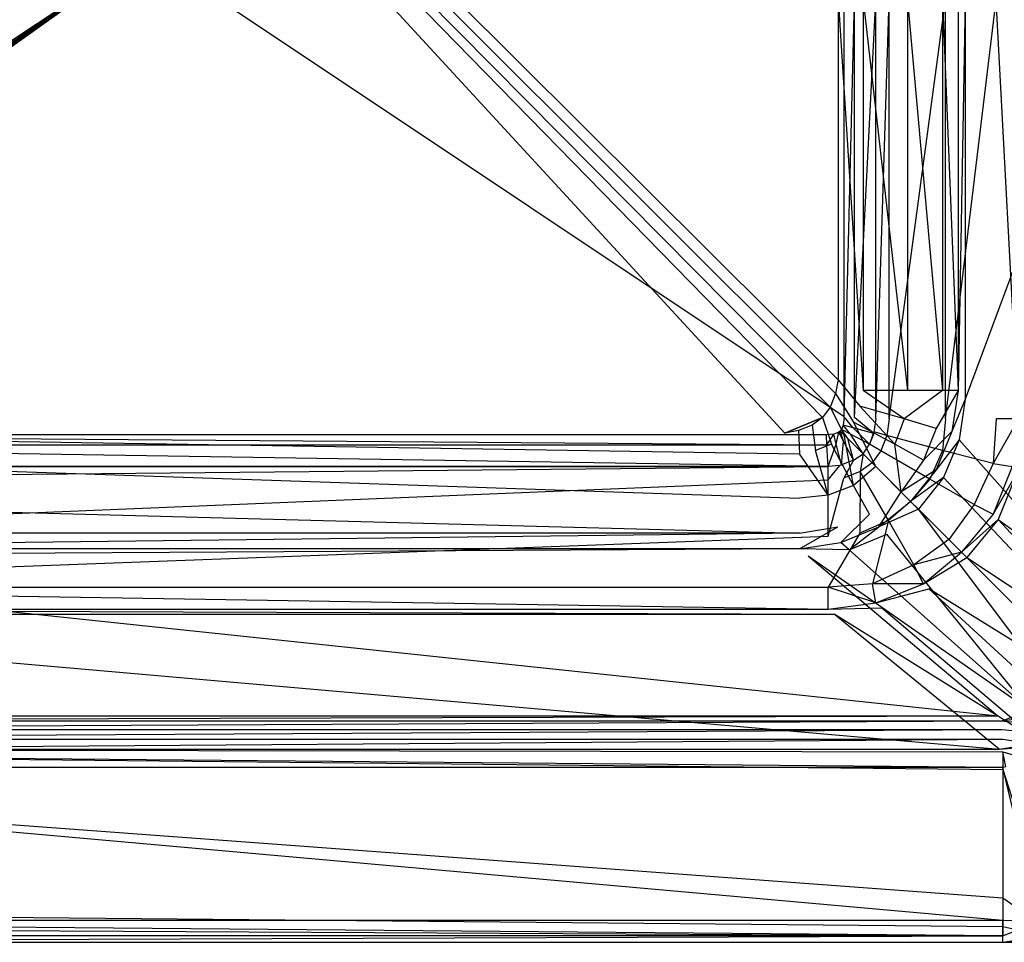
# Model space of a CAD drawing. Extents: x 0 to 0.86, y -0.605 to 0.
# Tile 8 of 33: x 0.39 to 0.701, y -0.605 to -0.314. Entities that reach past the tile are written whole.
import ezdxf

# ---------------------------------------------------------------- set-up
doc = ezdxf.new("R2010")
doc.units = 0
doc.layers.add('L3_BECKEN_N_692210__0___REPLACE', color=7, linetype='CONTINUOUS')

msp = doc.modelspace()

# ---------------------------------------------------------------- linework, layer by layer
at = {"layer": 'L3_BECKEN_N_692210__0___REPLACE', "color": 8}
for points, invisible_edges in [([(0.43, -0.2925), (0.209971, -0.439371), (0.209971, -0.145619), (0.43, -0.2925)], 14), ([(0.401355, -0.167522, 0.022946), (0.211811, -0.147358, 0.022946), (0.211811, -0.427642, 0.022946), (0.401355, -0.167522, 0.022946)], 13), ([(0.212678, -0.431976, 0.022946), (0.401355, -0.167522, 0.022946), (0.211811, -0.427642, 0.022946), (0.212678, -0.431976, 0.022946)], 13), ([(0.401355, -0.167522, 0.022946), (0.212678, -0.431976, 0.022946), (0.399875, -0.171728, 0.022946), (0.401355, -0.167522, 0.022946)], 14), ([(0.214386, -0.436248, 0.022946), (0.399875, -0.171728, 0.022946), (0.212678, -0.431976, 0.022946), (0.214386, -0.436248, 0.022946)], 13), ([(0.399875, -0.171728, 0.022946), (0.214386, -0.436248, 0.022946), (0.399009, -0.176101, 0.022946), (0.399875, -0.171728, 0.022946)], 14), ([(0.216829, -0.439505, 0.022946), (0.399009, -0.176101, 0.022946), (0.214386, -0.436248, 0.022946), (0.216829, -0.439505, 0.022946)], 13), ([(0.399009, -0.176101, 0.022946), (0.216829, -0.439505, 0.022946), (0.398774, -0.180553, 0.022946), (0.399009, -0.176101, 0.022946)], 14), ([(0.220086, -0.441947, 0.022946), (0.398774, -0.180553, 0.022946), (0.216829, -0.439505, 0.022946), (0.220086, -0.441947, 0.022946)], 13), ([(0.398774, -0.180553, 0.022946), (0.220086, -0.441947, 0.022946), (0.399175, -0.184994, 0.022946), (0.398774, -0.180553, 0.022946)], 14), ([(0.224358, -0.443656, 0.022946), (0.399175, -0.184994, 0.022946), (0.220086, -0.441947, 0.022946), (0.224358, -0.443656, 0.022946)], 13), ([(0.399175, -0.184994, 0.022946), (0.224358, -0.443656, 0.022946), (0.400203, -0.189332, 0.022946), (0.399175, -0.184994, 0.022946)], 14), ([(0.228692, -0.444523, 0.022946), (0.400203, -0.189332, 0.022946), (0.224358, -0.443656, 0.022946), (0.228692, -0.444523, 0.022946)], 13), ([(0.400203, -0.189332, 0.022946), (0.228692, -0.444523, 0.022946), (0.401839, -0.193479, 0.022946), (0.400203, -0.189332, 0.022946)], 14), ([(0.404048, -0.197352, 0.022946), (0.401839, -0.193479, 0.022946), (0.228692, -0.444523, 0.022946), (0.404048, -0.197352, 0.022946)], 14), ([(0.406786, -0.200871, 0.022946), (0.404048, -0.197352, 0.022946), (0.228692, -0.444523, 0.022946), (0.406786, -0.200871, 0.022946)], 14), ([(0.409997, -0.203964, 0.022946), (0.406786, -0.200871, 0.022946), (0.228692, -0.444523, 0.022946), (0.409997, -0.203964, 0.022946)], 14), ([(0.631308, -0.444523, 0.022946), (0.409997, -0.203964, 0.022946), (0.228692, -0.444523, 0.022946), (0.631308, -0.444523, 0.022946)], 13), ([(0.409997, -0.203964, 0.022946), (0.631308, -0.444523, 0.022946), (0.413616, -0.206569, 0.022946), (0.409997, -0.203964, 0.022946)], 10), ([(0.643171, -0.439505, 0.022946), (0.417568, -0.208632, 0.022946), (0.413616, -0.206569, 0.022946), (0.643171, -0.439505, 0.022946)], 13), ([(0.413616, -0.206569, 0.022946), (0.631308, -0.444523, 0.022946), (0.643171, -0.439505, 0.022946), (0.413616, -0.206569, 0.022946)], 13), ([(0.645614, -0.436248, 0.022946), (0.421773, -0.210112, 0.022946), (0.417568, -0.208632, 0.022946), (0.645614, -0.436248, 0.022946)], 13), ([(0.417568, -0.208632, 0.022946), (0.643171, -0.439505, 0.022946), (0.645614, -0.436248, 0.022946), (0.417568, -0.208632, 0.022946)], 14), ([(0.421773, -0.210112, 0.022946), (0.645614, -0.436248, 0.022946), (0.647322, -0.431976, 0.022946), (0.421773, -0.210112, 0.022946)], 14), ([(0.647322, -0.431976, 0.022946), (0.426147, -0.210978, 0.022946), (0.421773, -0.210112, 0.022946), (0.647322, -0.431976, 0.022946)], 13), ([(0.648189, -0.427642, 0.022946), (0.430599, -0.211213, 0.022946), (0.426147, -0.210978, 0.022946), (0.648189, -0.427642, 0.022946)], 13), ([(0.426147, -0.210978, 0.022946), (0.647322, -0.431976, 0.022946), (0.648189, -0.427642, 0.022946), (0.426147, -0.210978, 0.022946)], 14), ([(0.430599, -0.211213, 0.022946), (0.648189, -0.427642, 0.022946), (0.648189, -0.307462, 0.022946), (0.430599, -0.211213, 0.022946)], 14), ([(0.43, -0.2925), (0.2103, -0.441974), (0.209971, -0.439371), (0.43, -0.2925)], 14), ([(0.43, -0.2925), (0.210843, -0.443289), (0.2103, -0.441974), (0.43, -0.2925)], 14), ([(0.43, -0.2925), (0.21119, -0.44381), (0.210843, -0.443289), (0.43, -0.2925)], 14), ([(0.43, -0.2925), (0.211663, -0.444126), (0.21119, -0.44381), (0.43, -0.2925)], 14), ([(0.43, -0.2925), (0.213259, -0.444762), (0.211663, -0.444126), (0.43, -0.2925)], 14), ([(0.43, -0.2925), (0.215573, -0.44503), (0.213259, -0.444762), (0.43, -0.2925)], 14), ([(0.644427, -0.44503), (0.215573, -0.44503), (0.43, -0.2925), (0.644427, -0.44503)], 14), ([(0.649157, -0.443289), (0.64881, -0.44381), (0.43, -0.2925), (0.649157, -0.443289)], 14), ([(0.64881, -0.44381), (0.648337, -0.444126), (0.43, -0.2925), (0.64881, -0.44381)], 14), ([(0.648337, -0.444126), (0.646741, -0.444762), (0.43, -0.2925), (0.648337, -0.444126)], 14), ([(0.646741, -0.444762), (0.644427, -0.44503), (0.43, -0.2925), (0.646741, -0.444762)], 14), ([(0.65003, -0.439371), (0.6497, -0.441974), (0.43, -0.2925), (0.65003, -0.439371)], 14), ([(0.6497, -0.441974), (0.649157, -0.443289), (0.43, -0.2925), (0.6497, -0.441974)], 14), ([(0.65003, -0.439371), (0.43, -0.2925), (0.65003, -0.307884), (0.65003, -0.439371)], 14), ([(0.656, -0.431, 0.022946), (0.648189, -0.307462, 0.022946), (0.648189, -0.427642, 0.022946), (0.656, -0.431, 0.022946)], 13), ([(0.648189, -0.307462, 0.022946), (0.656, -0.431, 0.022946), (0.656, -0.307897, 0.022946), (0.648189, -0.307462, 0.022946)], 14), ([(0.653286, -0.307884), (0.65003, -0.439371), (0.65003, -0.307884), (0.653286, -0.307884)], 13), ([(0.65003, -0.439371), (0.653286, -0.307884), (0.653286, -0.439576), (0.65003, -0.439371)], 14), ([(0.66, -0.307884), (0.653286, -0.439576), (0.653286, -0.307884), (0.66, -0.307884)], 13), ([(0.653286, -0.439576), (0.66, -0.307884), (0.66, -0.44), (0.653286, -0.439576)], 14), ([(0.67, -0.431, 0.027934), (0.656, -0.307897, 0.022946), (0.656, -0.431, 0.022946), (0.67, -0.431, 0.027934)], 13), ([(0.656, -0.307897, 0.022946), (0.67, -0.431, 0.027934), (0.67, -0.3079, 0.027934), (0.656, -0.307897, 0.022946)], 14), ([(0.66, -0.307884), (0.66, -0.44, 0.014965), (0.66, -0.44), (0.66, -0.307884)], 13), ([(0.66, -0.44, 0.014965), (0.66, -0.307884), (0.66, -0.307892, 0.014965), (0.66, -0.44, 0.014965)], 14), ([(0.66418, -0.307893, 0.016292), (0.66, -0.44, 0.014965), (0.66, -0.307892, 0.014965), (0.66418, -0.307893, 0.016292)], 13), ([(0.66, -0.44, 0.014965), (0.66418, -0.307893, 0.016292), (0.66418, -0.44, 0.016292), (0.66, -0.44, 0.014965)], 14), ([(0.682, -0.307897, 0.021948), (0.66418, -0.44, 0.016292), (0.66418, -0.307893, 0.016292), (0.682, -0.307897, 0.021948)], 13), ([(0.66418, -0.44, 0.016292), (0.682, -0.307897, 0.021948), (0.682, -0.44, 0.021948), (0.66418, -0.44, 0.016292)], 14), ([(0.681, -0.431, 0.038909), (0.67, -0.3079, 0.027934), (0.67, -0.431, 0.027934), (0.681, -0.431, 0.038909)], 13), ([(0.67, -0.3079, 0.027934), (0.681, -0.431, 0.038909), (0.681, -0.307906, 0.038909), (0.67, -0.3079, 0.027934)], 14), ([(0.686, -0.431, 0.052876), (0.681, -0.307906, 0.038909), (0.681, -0.431, 0.038909), (0.686, -0.431, 0.052876)], 13), ([(0.681, -0.307906, 0.038909), (0.686, -0.431, 0.052876), (0.686, -0.307915, 0.052876), (0.681, -0.307906, 0.038909)], 14), ([(0.698, -0.307906, 0.037911), (0.682, -0.44, 0.021948), (0.682, -0.307897, 0.021948), (0.698, -0.307906, 0.037911)], 13), ([(0.682, -0.44, 0.021948), (0.698, -0.307906, 0.037911), (0.698, -0.44, 0.037911), (0.682, -0.44, 0.021948)], 14), ([(0.686, -0.307915, 0.052876), (0.686, -0.431, 0.052876), (0.688128, -0.307922, 0.064844), (0.686, -0.307915, 0.052876)], 14), ([(0.688128, -0.307922, 0.064844), (0.686, -0.431, 0.052876), (0.688212, -0.433723, 0.064844), (0.688128, -0.307922, 0.064844)], 14), ([(0.688128, -0.307922, 0.064844), (0.688212, -0.433723, 0.064844), (0.734819, -0.308075, 0.32745), (0.688128, -0.307922, 0.064844)], 14), ([(0.734819, -0.308075, 0.32745), (0.688212, -0.433723, 0.064844), (0.736749, -0.493471, 0.32745), (0.734819, -0.308075, 0.32745)], 14), ([(0.698, -0.307906, 0.037911), (0.705, -0.44, 0.05986), (0.698, -0.44, 0.037911), (0.698, -0.307906, 0.037911)], 13), ([(0.705, -0.44, 0.05986), (0.698, -0.307906, 0.037911), (0.705, -0.307919, 0.05986), (0.705, -0.44, 0.05986)], 14), ([(0.655, -0.436, 0.022946), (0.648189, -0.427642, 0.022946), (0.647322, -0.431976, 0.022946), (0.655, -0.436, 0.022946)], 13), ([(0.648189, -0.427642, 0.022946), (0.655, -0.436, 0.022946), (0.656, -0.431, 0.022946), (0.648189, -0.427642, 0.022946)], 14), ([(0.669, -0.44, 0.027934), (0.656, -0.431, 0.022946), (0.655, -0.436, 0.022946), (0.669, -0.44, 0.027934)], 14), ([(0.67, -0.431, 0.027934), (0.656, -0.431, 0.022946), (0.669, -0.44, 0.027934), (0.67, -0.431, 0.027934)], 14), ([(0.681, -0.431, 0.038909), (0.669, -0.44, 0.027934), (0.679, -0.443, 0.038909), (0.681, -0.431, 0.038909)], 14), ([(0.681, -0.431, 0.038909), (0.67, -0.431, 0.027934), (0.669, -0.44, 0.027934), (0.681, -0.431, 0.038909)], 14), ([(0.686, -0.431, 0.052876), (0.679, -0.443, 0.038909), (0.684, -0.444, 0.052876), (0.686, -0.431, 0.052876)], 14), ([(0.686, -0.431, 0.052876), (0.681, -0.431, 0.038909), (0.679, -0.443, 0.038909), (0.686, -0.431, 0.052876)], 14), ([(0.686, -0.431, 0.052876), (0.684, -0.444, 0.052876), (0.688212, -0.433723, 0.064844), (0.686, -0.431, 0.052876)], 14), ([(0.653, -0.441, 0.022946), (0.647322, -0.431976, 0.022946), (0.645614, -0.436248, 0.022946), (0.653, -0.441, 0.022946)], 13), ([(0.647322, -0.431976, 0.022946), (0.653, -0.441, 0.022946), (0.655, -0.436, 0.022946), (0.647322, -0.431976, 0.022946)], 14), ([(0.688212, -0.433723, 0.064844), (0.684, -0.444, 0.052876), (0.686272, -0.446556, 0.064844), (0.688212, -0.433723, 0.064844)], 14), ([(0.688212, -0.433723, 0.064844), (0.686272, -0.446556, 0.064844), (0.736749, -0.493471, 0.32745), (0.688212, -0.433723, 0.064844)], 14), ([(0.65, -0.445, 0.022946), (0.645614, -0.436248, 0.022946), (0.643171, -0.439505, 0.022946), (0.65, -0.445, 0.022946)], 13), ([(0.645614, -0.436248, 0.022946), (0.65, -0.445, 0.022946), (0.653, -0.441, 0.022946), (0.645614, -0.436248, 0.022946)], 14), ([(0.666, -0.448, 0.027934), (0.655, -0.436, 0.022946), (0.653, -0.441, 0.022946), (0.666, -0.448, 0.027934)], 14), ([(0.669, -0.44, 0.027934), (0.655, -0.436, 0.022946), (0.666, -0.448, 0.027934), (0.669, -0.44, 0.027934)], 14), ([(0.643171, -0.439505, 0.022946), (0.631308, -0.444523, 0.022946), (0.635642, -0.443656, 0.022946), (0.643171, -0.439505, 0.022946)], 14), ([(0.643171, -0.439505, 0.022946), (0.635642, -0.443656, 0.022946), (0.639914, -0.441948, 0.022946), (0.643171, -0.439505, 0.022946)], 15), ([(0.646, -0.448, 0.022946), (0.643171, -0.439505, 0.022946), (0.639914, -0.441948, 0.022946), (0.646, -0.448, 0.022946)], 13), ([(0.643171, -0.439505, 0.022946), (0.646, -0.448, 0.022946), (0.65, -0.445, 0.022946), (0.643171, -0.439505, 0.022946)], 14), ([(0.65003, -0.439371), (0.652876, -0.442814), (0.6497, -0.441974), (0.65003, -0.439371)], 13), ([(0.652876, -0.442814), (0.65003, -0.439371), (0.653286, -0.439576), (0.652876, -0.442814)], 14), ([(0.653286, -0.439576), (0.659424, -0.444545), (0.652876, -0.442814), (0.653286, -0.439576)], 13), ([(0.659424, -0.444545), (0.653286, -0.439576), (0.66, -0.44), (0.659424, -0.444545)], 14), ([(0.663523, -0.445183, 0.016292), (0.659424, -0.444053, 0.014965), (0.66, -0.44, 0.014965), (0.663523, -0.445183, 0.016292)], 14), ([(0.66, -0.44), (0.659424, -0.444053, 0.014965), (0.659424, -0.444545), (0.66, -0.44)], 14), ([(0.66, -0.44, 0.014965), (0.659424, -0.444053, 0.014965), (0.66, -0.44), (0.66, -0.44, 0.014965)], 14), ([(0.66418, -0.44, 0.016292), (0.663523, -0.445183, 0.016292), (0.66, -0.44, 0.014965), (0.66418, -0.44, 0.016292)], 14), ([(0.681, -0.45, 0.021948), (0.663523, -0.445183, 0.016292), (0.66418, -0.44, 0.016292), (0.681, -0.45, 0.021948)], 14), ([(0.682, -0.44, 0.021948), (0.681, -0.45, 0.021948), (0.66418, -0.44, 0.016292), (0.682, -0.44, 0.021948)], 14), ([(0.669, -0.44, 0.027934), (0.666, -0.448, 0.027934), (0.675, -0.453, 0.038909), (0.669, -0.44, 0.027934)], 14), ([(0.679, -0.443, 0.038909), (0.669, -0.44, 0.027934), (0.675, -0.453, 0.038909), (0.679, -0.443, 0.038909)], 14), ([(0.697, -0.454, 0.037911), (0.681, -0.45, 0.021948), (0.682, -0.44, 0.021948), (0.697, -0.454, 0.037911)], 14), ([(0.698, -0.44, 0.037911), (0.697, -0.454, 0.037911), (0.682, -0.44, 0.021948), (0.698, -0.44, 0.037911)], 14), ([(0.705, -0.44, 0.05986), (0.703, -0.455, 0.05986), (0.697, -0.454, 0.037911), (0.705, -0.44, 0.05986)], 14), ([(0.705, -0.44, 0.05986), (0.697, -0.454, 0.037911), (0.698, -0.44, 0.037911), (0.705, -0.44, 0.05986)], 14), ([(0.636, -0.451, 0.022946), (0.635642, -0.443656, 0.022946), (0.631308, -0.444523, 0.022946), (0.636, -0.451, 0.022946)], 13), ([(0.641, -0.45, 0.022946), (0.639914, -0.441948, 0.022946), (0.635642, -0.443656, 0.022946), (0.641, -0.45, 0.022946)], 13), ([(0.635642, -0.443656, 0.022946), (0.636, -0.451, 0.022946), (0.641, -0.45, 0.022946), (0.635642, -0.443656, 0.022946)], 14), ([(0.639914, -0.441948, 0.022946), (0.641, -0.45, 0.022946), (0.646, -0.448, 0.022946), (0.639914, -0.441948, 0.022946)], 14), ([(0.649157, -0.443289), (0.651158, -0.446158), (0.64881, -0.44381), (0.649157, -0.443289)], 13), ([(0.6497, -0.441974), (0.652045, -0.444828), (0.649157, -0.443289), (0.6497, -0.441974)], 13), ([(0.651158, -0.446158), (0.649157, -0.443289), (0.652045, -0.444828), (0.651158, -0.446158)], 14), ([(0.652045, -0.444828), (0.6497, -0.441974), (0.652876, -0.442814), (0.652045, -0.444828)], 14), ([(0.66, -0.455, 0.027934), (0.653, -0.441, 0.022946), (0.65, -0.445, 0.022946), (0.66, -0.455, 0.027934)], 14), ([(0.652876, -0.442814), (0.658, -0.448), (0.652045, -0.444828), (0.652876, -0.442814)], 13), ([(0.658, -0.448), (0.652876, -0.442814), (0.659424, -0.444545), (0.658, -0.448)], 14), ([(0.666, -0.448, 0.027934), (0.653, -0.441, 0.022946), (0.66, -0.455, 0.027934), (0.666, -0.448, 0.027934)], 14), ([(0.679, -0.443, 0.038909), (0.675, -0.453, 0.038909), (0.684, -0.444, 0.052876), (0.679, -0.443, 0.038909)], 14), ([(0.215573, -0.44503), (0.644614, -0.448286), (0.215386, -0.448286), (0.215573, -0.44503)], 13), ([(0.644614, -0.448286), (0.215573, -0.44503), (0.644427, -0.44503), (0.644614, -0.448286)], 14), ([(0.636, -0.451, 0.022946), (0.228692, -0.444523, 0.022946), (0.224, -0.451, 0.022946), (0.636, -0.451, 0.022946)], 13), ([(0.228692, -0.444523, 0.022946), (0.636, -0.451, 0.022946), (0.631308, -0.444523, 0.022946), (0.228692, -0.444523, 0.022946)], 14), ([(0.646741, -0.444762), (0.644614, -0.448286), (0.644427, -0.44503), (0.646741, -0.444762)], 13), ([(0.644614, -0.448286), (0.646741, -0.444762), (0.647545, -0.447948), (0.644614, -0.448286)], 14), ([(0.653, -0.461, 0.027934), (0.65, -0.445, 0.022946), (0.646, -0.448, 0.022946), (0.653, -0.461, 0.027934)], 14), ([(0.648337, -0.444126), (0.647545, -0.447948), (0.646741, -0.444762), (0.648337, -0.444126)], 13), ([(0.647545, -0.447948), (0.648337, -0.444126), (0.64986, -0.447024), (0.647545, -0.447948)], 14), ([(0.64881, -0.44381), (0.64986, -0.447024), (0.648337, -0.444126), (0.64881, -0.44381)], 13), ([(0.64986, -0.447024), (0.64881, -0.44381), (0.651158, -0.446158), (0.64986, -0.447024)], 14), ([(0.651158, -0.446158), (0.653, -0.453), (0.64986, -0.447024), (0.651158, -0.446158)], 13), ([(0.66, -0.455, 0.027934), (0.65, -0.445, 0.022946), (0.653, -0.461, 0.027934), (0.66, -0.455, 0.027934)], 14), ([(0.652045, -0.444828), (0.656, -0.451), (0.651158, -0.446158), (0.652045, -0.444828)], 13), ([(0.653, -0.453), (0.651158, -0.446158), (0.656, -0.451), (0.653, -0.453)], 14), ([(0.656, -0.451), (0.652045, -0.444828), (0.658, -0.448), (0.656, -0.451)], 14), ([(0.66161, -0.45009, 0.016292), (0.658, -0.448, 0.014965), (0.659424, -0.444053, 0.014965), (0.66161, -0.45009, 0.016292)], 14), ([(0.659424, -0.444053, 0.014965), (0.658, -0.448, 0.014965), (0.659424, -0.444545), (0.659424, -0.444053, 0.014965)], 14), ([(0.659424, -0.444545), (0.658, -0.448, 0.014965), (0.658, -0.448), (0.659424, -0.444545)], 14), ([(0.663523, -0.445183, 0.016292), (0.66161, -0.45009, 0.016292), (0.659424, -0.444053, 0.014965), (0.663523, -0.445183, 0.016292)], 14), ([(0.677, -0.459, 0.021948), (0.66161, -0.45009, 0.016292), (0.663523, -0.445183, 0.016292), (0.677, -0.459, 0.021948)], 14), ([(0.681, -0.45, 0.021948), (0.677, -0.459, 0.021948), (0.663523, -0.445183, 0.016292), (0.681, -0.45, 0.021948)], 14), ([(0.684, -0.444, 0.052876), (0.675, -0.453, 0.038909), (0.679, -0.456, 0.052876), (0.684, -0.444, 0.052876)], 14), ([(0.684, -0.444, 0.052876), (0.679, -0.456, 0.052876), (0.686272, -0.446556, 0.064844), (0.684, -0.444, 0.052876)], 14), ([(0.686272, -0.446556, 0.064844), (0.679, -0.456, 0.052876), (0.681343, -0.458483, 0.064844), (0.686272, -0.446556, 0.064844)], 14), ([(0.686272, -0.446556, 0.064844), (0.681343, -0.458483, 0.064844), (0.736118, -0.502646, 0.32745), (0.686272, -0.446556, 0.064844)], 14), ([(0.686272, -0.446556, 0.064844), (0.736118, -0.502646, 0.32745), (0.736749, -0.493471, 0.32745), (0.686272, -0.446556, 0.064844)], 14), ([(0.215386, -0.448286), (0.645, -0.455), (0.215, -0.455), (0.215386, -0.448286)], 13), ([(0.645, -0.455), (0.215386, -0.448286), (0.644614, -0.448286), (0.645, -0.455)], 14), ([(0.646, -0.448, 0.022946), (0.641, -0.45, 0.022946), (0.645, -0.464, 0.027934), (0.646, -0.448, 0.022946)], 14), ([(0.647545, -0.447948), (0.645, -0.455), (0.644614, -0.448286), (0.647545, -0.447948)], 13), ([(0.645, -0.455), (0.647545, -0.447948), (0.649203, -0.454515), (0.645, -0.455)], 14), ([(0.653, -0.461, 0.027934), (0.646, -0.448, 0.022946), (0.645, -0.464, 0.027934), (0.653, -0.461, 0.027934)], 14), ([(0.64986, -0.447024), (0.649203, -0.454515), (0.647545, -0.447948), (0.64986, -0.447024)], 13), ([(0.649203, -0.454515), (0.64986, -0.447024), (0.653, -0.453), (0.649203, -0.454515)], 14), ([(0.65885, -0.45385, 0.016292), (0.656, -0.451, 0.014965), (0.658, -0.448, 0.014965), (0.65885, -0.45385, 0.016292)], 14), ([(0.658, -0.448), (0.656, -0.451, 0.014965), (0.656, -0.451), (0.658, -0.448)], 13), ([(0.656, -0.451, 0.014965), (0.658, -0.448), (0.658, -0.448, 0.014965), (0.656, -0.451, 0.014965)], 14), ([(0.66161, -0.45009, 0.016292), (0.65885, -0.45385, 0.016292), (0.658, -0.448, 0.014965), (0.66161, -0.45009, 0.016292)], 14), ([(0.668, -0.463, 0.038909), (0.666, -0.448, 0.027934), (0.66, -0.455, 0.027934), (0.668, -0.463, 0.038909)], 14), ([(0.675, -0.453, 0.038909), (0.666, -0.448, 0.027934), (0.668, -0.463, 0.038909), (0.675, -0.453, 0.038909)], 14), ([(0.636, -0.465, 0.027934), (0.224, -0.451, 0.022946), (0.224, -0.465, 0.027934), (0.636, -0.465, 0.027934)], 13), ([(0.224, -0.451, 0.022946), (0.636, -0.465, 0.027934), (0.636, -0.451, 0.022946), (0.224, -0.451, 0.022946)], 14), ([(0.645, -0.464, 0.027934), (0.641, -0.45, 0.022946), (0.636, -0.451, 0.022946), (0.645, -0.464, 0.027934)], 14), ([(0.645, -0.464, 0.027934), (0.636, -0.451, 0.022946), (0.636, -0.465, 0.027934), (0.645, -0.464, 0.027934)], 14), ([(0.653, -0.453, 0.014965), (0.649905, -0.458697, 0.016292), (0.64871, -0.454638, 0.014965), (0.653, -0.453, 0.014965)], 14), ([(0.64871, -0.454638, 0.014965), (0.649203, -0.454515), (0.653, -0.453, 0.014965), (0.64871, -0.454638, 0.014965)], 14), ([(0.653, -0.453, 0.014965), (0.649203, -0.454515), (0.653, -0.453), (0.653, -0.453, 0.014965)], 14), ([(0.65509, -0.45661, 0.016292), (0.649905, -0.458697, 0.016292), (0.653, -0.453, 0.014965), (0.65509, -0.45661, 0.016292)], 14), ([(0.656, -0.451, 0.014965), (0.65509, -0.45661, 0.016292), (0.653, -0.453, 0.014965), (0.656, -0.451, 0.014965)], 14), ([(0.656, -0.451, 0.014965), (0.653, -0.453), (0.656, -0.451), (0.656, -0.451, 0.014965)], 13), ([(0.653, -0.453), (0.656, -0.451, 0.014965), (0.653, -0.453, 0.014965), (0.653, -0.453)], 14), ([(0.65885, -0.45385, 0.016292), (0.65509, -0.45661, 0.016292), (0.656, -0.451, 0.014965), (0.65885, -0.45385, 0.016292)], 14), ([(0.671, -0.466, 0.021948), (0.65885, -0.45385, 0.016292), (0.66161, -0.45009, 0.016292), (0.671, -0.466, 0.021948)], 14), ([(0.677, -0.459, 0.021948), (0.671, -0.466, 0.021948), (0.66161, -0.45009, 0.016292), (0.677, -0.459, 0.021948)], 14), ([(0.675, -0.453, 0.038909), (0.668, -0.463, 0.038909), (0.679, -0.456, 0.052876), (0.675, -0.453, 0.038909)], 14), ([(0.691, -0.467, 0.037911), (0.677, -0.459, 0.021948), (0.681, -0.45, 0.021948), (0.691, -0.467, 0.037911)], 14), ([(0.697, -0.454, 0.037911), (0.691, -0.467, 0.037911), (0.681, -0.45, 0.021948), (0.697, -0.454, 0.037911)], 14), ([(0.645, -0.455, 0.014965), (0.215, -0.45918, 0.016292), (0.215, -0.455, 0.014965), (0.645, -0.455, 0.014965)], 13), ([(0.215, -0.45918, 0.016292), (0.645, -0.455, 0.014965), (0.645, -0.45918, 0.016292), (0.215, -0.45918, 0.016292)], 14), ([(0.645, -0.455, 0.014965), (0.215, -0.455), (0.645, -0.455), (0.645, -0.455, 0.014965)], 13), ([(0.215, -0.455), (0.645, -0.455, 0.014965), (0.215, -0.455, 0.014965), (0.215, -0.455)], 14), ([(0.64871, -0.454638, 0.014965), (0.645, -0.455), (0.649203, -0.454515), (0.64871, -0.454638, 0.014965)], 14), ([(0.64871, -0.454638, 0.014965), (0.645, -0.45918, 0.016292), (0.645, -0.455, 0.014965), (0.64871, -0.454638, 0.014965)], 13), ([(0.645, -0.45918, 0.016292), (0.64871, -0.454638, 0.014965), (0.649905, -0.458697, 0.016292), (0.645, -0.45918, 0.016292)], 14), ([(0.645, -0.455, 0.014965), (0.645, -0.455), (0.64871, -0.454638, 0.014965), (0.645, -0.455, 0.014965)], 14), ([(0.66, -0.455, 0.027934), (0.653, -0.461, 0.027934), (0.658, -0.47, 0.038909), (0.66, -0.455, 0.027934)], 14), ([(0.664, -0.472, 0.021948), (0.65509, -0.45661, 0.016292), (0.65885, -0.45385, 0.016292), (0.664, -0.472, 0.021948)], 14), ([(0.668, -0.463, 0.038909), (0.66, -0.455, 0.027934), (0.658, -0.47, 0.038909), (0.668, -0.463, 0.038909)], 14), ([(0.671, -0.466, 0.021948), (0.664, -0.472, 0.021948), (0.65885, -0.45385, 0.016292), (0.671, -0.466, 0.021948)], 14), ([(0.679, -0.456, 0.052876), (0.668, -0.463, 0.038909), (0.671, -0.466, 0.052876), (0.679, -0.456, 0.052876)], 14), ([(0.679, -0.456, 0.052876), (0.671, -0.466, 0.052876), (0.681343, -0.458483, 0.064844), (0.679, -0.456, 0.052876)], 14), ([(0.697, -0.454, 0.037911), (0.703, -0.455, 0.05986), (0.691, -0.467, 0.037911), (0.697, -0.454, 0.037911)], 14), ([(0.703, -0.455, 0.05986), (0.697, -0.47, 0.05986), (0.691, -0.467, 0.037911), (0.703, -0.455, 0.05986)], 14), ([(0.704569, -0.456848, 0.068382), (0.697, -0.47, 0.05986), (0.703, -0.455, 0.05986), (0.704569, -0.456848, 0.068382)], 14), ([(0.645, -0.45918, 0.016292), (0.215, -0.477, 0.021948), (0.215, -0.45918, 0.016292), (0.645, -0.45918, 0.016292)], 13), ([(0.215, -0.477, 0.021948), (0.645, -0.45918, 0.016292), (0.645, -0.477, 0.021948), (0.215, -0.477, 0.021948)], 14), ([(0.649905, -0.458697, 0.016292), (0.645, -0.477, 0.021948), (0.645, -0.45918, 0.016292), (0.649905, -0.458697, 0.016292)], 13), ([(0.645, -0.477, 0.021948), (0.649905, -0.458697, 0.016292), (0.655, -0.476, 0.021948), (0.645, -0.477, 0.021948)], 14), ([(0.65509, -0.45661, 0.016292), (0.655, -0.476, 0.021948), (0.649905, -0.458697, 0.016292), (0.65509, -0.45661, 0.016292)], 14), ([(0.664, -0.472, 0.021948), (0.655, -0.476, 0.021948), (0.65509, -0.45661, 0.016292), (0.664, -0.472, 0.021948)], 14), ([(0.681343, -0.458483, 0.064844), (0.671, -0.466, 0.052876), (0.673425, -0.468425, 0.064844), (0.681343, -0.458483, 0.064844)], 14), ([(0.683, -0.478, 0.037911), (0.671, -0.466, 0.021948), (0.677, -0.459, 0.021948), (0.683, -0.478, 0.037911)], 14), ([(0.681343, -0.458483, 0.064844), (0.673425, -0.468425, 0.064844), (0.732753, -0.512975, 0.32745), (0.681343, -0.458483, 0.064844)], 14), ([(0.691, -0.467, 0.037911), (0.683, -0.478, 0.037911), (0.677, -0.459, 0.021948), (0.691, -0.467, 0.037911)], 14), ([(0.681343, -0.458483, 0.064844), (0.732753, -0.512975, 0.32745), (0.736118, -0.502646, 0.32745), (0.681343, -0.458483, 0.064844)], 14), ([(0.697, -0.47, 0.05986), (0.704569, -0.456848, 0.068382), (0.698604, -0.471743, 0.068382), (0.697, -0.47, 0.05986)], 13), ([(0.704569, -0.456848, 0.068382), (0.747076, -0.506912, 0.299267), (0.698604, -0.471743, 0.068382), (0.704569, -0.456848, 0.068382)], 14), ([(0.653, -0.461, 0.027934), (0.645, -0.464, 0.027934), (0.648, -0.474, 0.038909), (0.653, -0.461, 0.027934)], 14), ([(0.658, -0.47, 0.038909), (0.653, -0.461, 0.027934), (0.648, -0.474, 0.038909), (0.658, -0.47, 0.038909)], 14), ([(0.636, -0.476, 0.038909), (0.224, -0.465, 0.027934), (0.224, -0.476, 0.038909), (0.636, -0.476, 0.038909)], 13), ([(0.224, -0.465, 0.027934), (0.636, -0.476, 0.038909), (0.636, -0.465, 0.027934), (0.224, -0.465, 0.027934)], 14), ([(0.645, -0.464, 0.027934), (0.636, -0.465, 0.027934), (0.636, -0.476, 0.038909), (0.645, -0.464, 0.027934)], 14), ([(0.636, -0.476, 0.038909), (0.648, -0.474, 0.038909), (0.645, -0.464, 0.027934), (0.636, -0.476, 0.038909)], 14), ([(0.661, -0.474, 0.052876), (0.668, -0.463, 0.038909), (0.658, -0.47, 0.038909), (0.661, -0.474, 0.052876)], 14), ([(0.661, -0.474, 0.052876), (0.671, -0.466, 0.052876), (0.668, -0.463, 0.038909), (0.661, -0.474, 0.052876)], 14), ([(0.661, -0.474, 0.052876), (0.673425, -0.468425, 0.064844), (0.671, -0.466, 0.052876), (0.661, -0.474, 0.052876)], 13), ([(0.673425, -0.468425, 0.064844), (0.661, -0.474, 0.052876), (0.66351, -0.476382, 0.064844), (0.673425, -0.468425, 0.064844)], 14), ([(0.718581, -0.528653, 0.32745), (0.673425, -0.468425, 0.064844), (0.66351, -0.476382, 0.064844), (0.718581, -0.528653, 0.32745)], 14), ([(0.672, -0.486, 0.037911), (0.664, -0.472, 0.021948), (0.671, -0.466, 0.021948), (0.672, -0.486, 0.037911)], 14), ([(0.683, -0.478, 0.037911), (0.672, -0.486, 0.037911), (0.671, -0.466, 0.021948), (0.683, -0.478, 0.037911)], 14), ([(0.673425, -0.468425, 0.064844), (0.726629, -0.521629, 0.32745), (0.732753, -0.512975, 0.32745), (0.673425, -0.468425, 0.064844)], 14), ([(0.718581, -0.528653, 0.32745), (0.726629, -0.521629, 0.32745), (0.673425, -0.468425, 0.064844), (0.718581, -0.528653, 0.32745)], 14), ([(0.691, -0.467, 0.037911), (0.697, -0.47, 0.05986), (0.683, -0.478, 0.037911), (0.691, -0.467, 0.037911)], 14), ([(0.649, -0.479, 0.052876), (0.658, -0.47, 0.038909), (0.648, -0.474, 0.038909), (0.649, -0.479, 0.052876)], 14), ([(0.649, -0.479, 0.052876), (0.661, -0.474, 0.052876), (0.658, -0.47, 0.038909), (0.649, -0.479, 0.052876)], 14), ([(0.697, -0.47, 0.05986), (0.687, -0.482, 0.05986), (0.683, -0.478, 0.037911), (0.697, -0.47, 0.05986)], 14), ([(0.698604, -0.471743, 0.068382), (0.687, -0.482, 0.05986), (0.697, -0.47, 0.05986), (0.698604, -0.471743, 0.068382)], 14), ([(0.636, -0.481, 0.052876), (0.648, -0.474, 0.038909), (0.636, -0.476, 0.038909), (0.636, -0.481, 0.052876)], 14), ([(0.636, -0.481, 0.052876), (0.649, -0.479, 0.052876), (0.648, -0.474, 0.038909), (0.636, -0.481, 0.052876)], 14), ([(0.651602, -0.481315, 0.064844), (0.661, -0.474, 0.052876), (0.649, -0.479, 0.052876), (0.651602, -0.481315, 0.064844)], 14), ([(0.651602, -0.481315, 0.064844), (0.66351, -0.476382, 0.064844), (0.661, -0.474, 0.052876), (0.651602, -0.481315, 0.064844)], 14), ([(0.664, -0.472, 0.021948), (0.659, -0.492, 0.037911), (0.655, -0.476, 0.021948), (0.664, -0.472, 0.021948)], 14), ([(0.672, -0.486, 0.037911), (0.659, -0.492, 0.037911), (0.664, -0.472, 0.021948), (0.672, -0.486, 0.037911)], 14), ([(0.687, -0.482, 0.05986), (0.698604, -0.471743, 0.068382), (0.688674, -0.483674, 0.068382), (0.687, -0.482, 0.05986)], 13), ([(0.698604, -0.471743, 0.068382), (0.742055, -0.518973, 0.299267), (0.688674, -0.483674, 0.068382), (0.698604, -0.471743, 0.068382)], 14), ([(0.698604, -0.471743, 0.068382), (0.747076, -0.506912, 0.299267), (0.742055, -0.518973, 0.299267), (0.698604, -0.471743, 0.068382)], 14), ([(0.645, -0.477, 0.021948), (0.215, -0.493, 0.037911), (0.215, -0.477, 0.021948), (0.645, -0.477, 0.021948)], 13), ([(0.215, -0.493, 0.037911), (0.645, -0.477, 0.021948), (0.645, -0.493, 0.037911), (0.215, -0.493, 0.037911)], 14), ([(0.224, -0.481, 0.052876), (0.636, -0.476, 0.038909), (0.224, -0.476, 0.038909), (0.224, -0.481, 0.052876)], 13), ([(0.636, -0.476, 0.038909), (0.224, -0.481, 0.052876), (0.636, -0.481, 0.052876), (0.636, -0.476, 0.038909)], 14), ([(0.655, -0.476, 0.021948), (0.645, -0.493, 0.037911), (0.645, -0.477, 0.021948), (0.655, -0.476, 0.021948)], 14), ([(0.659, -0.492, 0.037911), (0.645, -0.493, 0.037911), (0.655, -0.476, 0.021948), (0.659, -0.492, 0.037911)], 14), ([(0.708697, -0.532108, 0.32745), (0.66351, -0.476382, 0.064844), (0.651602, -0.481315, 0.064844), (0.708697, -0.532108, 0.32745)], 14), ([(0.708697, -0.532108, 0.32745), (0.718581, -0.528653, 0.32745), (0.66351, -0.476382, 0.064844), (0.708697, -0.532108, 0.32745)], 14), ([(0.221277, -0.483297, 0.064844), (0.636, -0.481, 0.052876), (0.224, -0.481, 0.052876), (0.221277, -0.483297, 0.064844)], 13), ([(0.636, -0.481, 0.052876), (0.221277, -0.483297, 0.064844), (0.638722, -0.483297, 0.064844), (0.636, -0.481, 0.052876)], 14), ([(0.636, -0.481, 0.052876), (0.651602, -0.481315, 0.064844), (0.649, -0.479, 0.052876), (0.636, -0.481, 0.052876)], 13), ([(0.651602, -0.481315, 0.064844), (0.636, -0.481, 0.052876), (0.638722, -0.483297, 0.064844), (0.651602, -0.481315, 0.064844)], 14), ([(0.687, -0.482, 0.05986), (0.672, -0.486, 0.037911), (0.683, -0.478, 0.037911), (0.687, -0.482, 0.05986)], 14), ([(0.698461, -0.533701, 0.32745), (0.221277, -0.483297, 0.064844), (0.161539, -0.533701, 0.32745), (0.698461, -0.533701, 0.32745)], 14), ([(0.221277, -0.483297, 0.064844), (0.698461, -0.533701, 0.32745), (0.638722, -0.483297, 0.064844), (0.221277, -0.483297, 0.064844)], 13), ([(0.638722, -0.483297, 0.064844), (0.708697, -0.532108, 0.32745), (0.651602, -0.481315, 0.064844), (0.638722, -0.483297, 0.064844)], 13), ([(0.708697, -0.532108, 0.32745), (0.638722, -0.483297, 0.064844), (0.698461, -0.533701, 0.32745), (0.708697, -0.532108, 0.32745)], 14), ([(0.675, -0.492, 0.05986), (0.672, -0.486, 0.037911), (0.687, -0.482, 0.05986), (0.675, -0.492, 0.05986)], 14), ([(0.688674, -0.483674, 0.068382), (0.675, -0.492, 0.05986), (0.687, -0.482, 0.05986), (0.688674, -0.483674, 0.068382)], 13), ([(0.675, -0.492, 0.05986), (0.688674, -0.483674, 0.068382), (0.676743, -0.493604, 0.068382), (0.675, -0.492, 0.05986)], 14), ([(0.734014, -0.529014, 0.299267), (0.676743, -0.493604, 0.068382), (0.688674, -0.483674, 0.068382), (0.734014, -0.529014, 0.299267)], 14), ([(0.688674, -0.483674, 0.068382), (0.742055, -0.518973, 0.299267), (0.734014, -0.529014, 0.299267), (0.688674, -0.483674, 0.068382)], 14), ([(0.675, -0.492, 0.05986), (0.659, -0.492, 0.037911), (0.672, -0.486, 0.037911), (0.675, -0.492, 0.05986)], 14), ([(0.645, -0.5, 0.05986), (0.215, -0.493, 0.037911), (0.645, -0.493, 0.037911), (0.645, -0.5, 0.05986)], 13), ([(0.215, -0.493, 0.037911), (0.645, -0.5, 0.05986), (0.215, -0.5, 0.05986), (0.215, -0.493, 0.037911)], 14), ([(0.66, -0.498, 0.05986), (0.645, -0.493, 0.037911), (0.659, -0.492, 0.037911), (0.66, -0.498, 0.05986)], 14), ([(0.645, -0.5, 0.05986), (0.645, -0.493, 0.037911), (0.66, -0.498, 0.05986), (0.645, -0.5, 0.05986)], 14), ([(0.66, -0.498, 0.05986), (0.659, -0.492, 0.037911), (0.675, -0.492, 0.05986), (0.66, -0.498, 0.05986)], 14), ([(0.676743, -0.493604, 0.068382), (0.66, -0.498, 0.05986), (0.675, -0.492, 0.05986), (0.676743, -0.493604, 0.068382)], 13), ([(0.66, -0.498, 0.05986), (0.676743, -0.493604, 0.068382), (0.661848, -0.499569, 0.068382), (0.66, -0.498, 0.05986)], 14), ([(0.711912, -0.542076, 0.299267), (0.661848, -0.499569, 0.068382), (0.676743, -0.493604, 0.068382), (0.711912, -0.542076, 0.299267)], 14), ([(0.723973, -0.537055, 0.299267), (0.676743, -0.493604, 0.068382), (0.734014, -0.529014, 0.299267), (0.723973, -0.537055, 0.299267)], 14), ([(0.723973, -0.537055, 0.299267), (0.711912, -0.542076, 0.299267), (0.676743, -0.493604, 0.068382), (0.723973, -0.537055, 0.299267)], 14), ([(0.661848, -0.499569, 0.068382), (0.645, -0.5, 0.05986), (0.66, -0.498, 0.05986), (0.661848, -0.499569, 0.068382)], 13), ([(0.645, -0.5, 0.05986), (0.661848, -0.499569, 0.068382), (0.646918, -0.501569, 0.068382), (0.645, -0.5, 0.05986)], 14), ([(0.711912, -0.542076, 0.299267), (0.646918, -0.501569, 0.068382), (0.661848, -0.499569, 0.068382), (0.711912, -0.542076, 0.299267)], 14), ([(0.213082, -0.501569, 0.068382), (0.698871, -0.544076, 0.299267), (0.161129, -0.544076, 0.299267), (0.213082, -0.501569, 0.068382)], 14), ([(0.215, -0.5, 0.05986), (0.646918, -0.501569, 0.068382), (0.213082, -0.501569, 0.068382), (0.215, -0.5, 0.05986)], 14), ([(0.698871, -0.544076, 0.299267), (0.213082, -0.501569, 0.068382), (0.646918, -0.501569, 0.068382), (0.698871, -0.544076, 0.299267)], 13), ([(0.646918, -0.501569, 0.068382), (0.215, -0.5, 0.05986), (0.645, -0.5, 0.05986), (0.646918, -0.501569, 0.068382)], 13), ([(0.698871, -0.544076, 0.299267), (0.646918, -0.501569, 0.068382), (0.711912, -0.542076, 0.299267), (0.698871, -0.544076, 0.299267)], 14), ([(0.160689, -0.535304, 0.332923), (0.698461, -0.533701, 0.32745), (0.161539, -0.533701, 0.32745), (0.160689, -0.535304, 0.332923)], 13), ([(0.698461, -0.533701, 0.32745), (0.160689, -0.535304, 0.332923), (0.699311, -0.535304, 0.332923), (0.698461, -0.533701, 0.32745)], 14), ([(0.699311, -0.535304, 0.332923), (0.708697, -0.532108, 0.32745), (0.698461, -0.533701, 0.32745), (0.699311, -0.535304, 0.332923)], 14), ([(0.699311, -0.535304, 0.332923), (0.709871, -0.533698, 0.332909), (0.708697, -0.532108, 0.32745), (0.699311, -0.535304, 0.332923)], 14), ([(0.699311, -0.535304, 0.332923), (0.71098, -0.536305, 0.337378), (0.709871, -0.533698, 0.332909), (0.699311, -0.535304, 0.332923)], 13), ([(0.160236, -0.537993, 0.337391), (0.699311, -0.535304, 0.332923), (0.160689, -0.535304, 0.332923), (0.160236, -0.537993, 0.337391)], 13), ([(0.699311, -0.535304, 0.332923), (0.160236, -0.537993, 0.337391), (0.699764, -0.537993, 0.337391), (0.699311, -0.535304, 0.332923)], 14), ([(0.71098, -0.536305, 0.337378), (0.699311, -0.535304, 0.332923), (0.699764, -0.537993, 0.337391), (0.71098, -0.536305, 0.337378)], 14), ([(0.699764, -0.537993, 0.337391), (0.712012, -0.539256, 0.341195), (0.71098, -0.536305, 0.337378), (0.699764, -0.537993, 0.337391)], 13), ([(0.159974, -0.541068, 0.341213), (0.699764, -0.537993, 0.337391), (0.160236, -0.537993, 0.337391), (0.159974, -0.541068, 0.341213)], 13), ([(0.699764, -0.537993, 0.337391), (0.159974, -0.541068, 0.341213), (0.700026, -0.541068, 0.341213), (0.699764, -0.537993, 0.337391)], 14), ([(0.712012, -0.539256, 0.341195), (0.699764, -0.537993, 0.337391), (0.700026, -0.541068, 0.341213), (0.712012, -0.539256, 0.341195)], 14), ([(0.713, -0.543, 0.344192), (0.712012, -0.539256, 0.341195), (0.700026, -0.541068, 0.341213), (0.713, -0.543, 0.344192)], 14), ([(0.16, -0.545, 0.344192), (0.700026, -0.541068, 0.341213), (0.159974, -0.541068, 0.341213), (0.16, -0.545, 0.344192)], 13), ([(0.700026, -0.541068, 0.341213), (0.16, -0.545, 0.344192), (0.7, -0.545, 0.344192), (0.700026, -0.541068, 0.341213)], 14), ([(0.713, -0.543, 0.304286), (0.698871, -0.544076, 0.299267), (0.711912, -0.542076, 0.299267), (0.713, -0.543, 0.304286)], 13), ([(0.698871, -0.544076, 0.299267), (0.713, -0.543, 0.304286), (0.7, -0.545, 0.304286), (0.698871, -0.544076, 0.299267)], 14), ([(0.713, -0.543, 0.344192), (0.700026, -0.541068, 0.341213), (0.7, -0.545, 0.344192), (0.713, -0.543, 0.344192)], 14), ([(0.713, -0.543, 0.304286), (0.701004, -0.549628, 0.304286), (0.7, -0.545, 0.304286), (0.713, -0.543, 0.304286)], 13), ([(0.7, -0.545, 0.344192), (0.713, -0.548743, 0.344192), (0.713, -0.543, 0.344192), (0.7, -0.545, 0.344192)], 14), ([(0.7, -0.550515, 0.344192), (0.16, -0.545, 0.344192), (0.15945, -0.550983, 0.344192), (0.7, -0.550515, 0.344192)], 13), ([(0.16, -0.545, 0.304286), (0.7, -0.549939, 0.304286), (0.159452, -0.549939, 0.304286), (0.16, -0.545, 0.304286)], 13), ([(0.161129, -0.544076, 0.299267), (0.7, -0.545, 0.304286), (0.16, -0.545, 0.304286), (0.161129, -0.544076, 0.299267)], 14), ([(0.7, -0.549939, 0.304286), (0.16, -0.545, 0.304286), (0.7, -0.545, 0.304286), (0.7, -0.549939, 0.304286)], 14), ([(0.16, -0.545, 0.344192), (0.7, -0.550515, 0.344192), (0.7, -0.545, 0.344192), (0.16, -0.545, 0.344192)], 14), ([(0.7, -0.545, 0.304286), (0.161129, -0.544076, 0.299267), (0.698871, -0.544076, 0.299267), (0.7, -0.545, 0.304286)], 13), ([(0.701004, -0.549628, 0.304286), (0.7, -0.549939, 0.304286), (0.7, -0.545, 0.304286), (0.701004, -0.549628, 0.304286)], 14), ([(0.713, -0.548743, 0.344192), (0.7, -0.545, 0.344192), (0.7, -0.550515, 0.344192), (0.713, -0.548743, 0.344192)], 13), ([(0.7, -0.550515, 0.344192), (0.713, -0.590928, 0.344192), (0.713, -0.548743, 0.344192), (0.7, -0.550515, 0.344192)], 14), ([(0.159452, -0.549939, 0.304286), (0.7, -0.598145, 0.304286), (0.154102, -0.598174, 0.304286), (0.159452, -0.549939, 0.304286)], 13), ([(0.7, -0.591022, 0.344192), (0.15945, -0.550983, 0.344192), (0.155407, -0.594928, 0.344192), (0.7, -0.591022, 0.344192)], 13), ([(0.15945, -0.550983, 0.344192), (0.7, -0.591022, 0.344192), (0.7, -0.550515, 0.344192), (0.15945, -0.550983, 0.344192)], 14), ([(0.7, -0.598145, 0.304286), (0.159452, -0.549939, 0.304286), (0.7, -0.549939, 0.304286), (0.7, -0.598145, 0.304286)], 14), ([(0.711552, -0.598255, 0.304286), (0.7, -0.549939, 0.304286), (0.701004, -0.549628, 0.304286), (0.711552, -0.598255, 0.304286)], 14), ([(0.7, -0.549939, 0.304286), (0.711552, -0.598255, 0.304286), (0.7, -0.598145, 0.304286), (0.7, -0.549939, 0.304286)], 13), ([(0.713, -0.590928, 0.344192), (0.7, -0.550515, 0.344192), (0.7, -0.591022, 0.344192), (0.713, -0.590928, 0.344192)], 13), ([(0.155407, -0.594928, 0.344192), (0.7, -0.6, 0.344192), (0.7, -0.591022, 0.344192), (0.155407, -0.594928, 0.344192)], 14), ([(0.7, -0.591022, 0.344192), (0.713, -0.6, 0.344192), (0.713, -0.590928, 0.344192), (0.7, -0.591022, 0.344192)], 14), ([(0.713, -0.6, 0.344192), (0.7, -0.591022, 0.344192), (0.7, -0.6, 0.344192), (0.713, -0.6, 0.344192)], 13), ([(0.7, -0.6, 0.344192), (0.155407, -0.594928, 0.344192), (0.15494, -0.6, 0.344192), (0.7, -0.6, 0.344192)], 13), ([(0.154102, -0.598174, 0.304286), (0.7, -0.603, 0.304286), (0.153567, -0.603, 0.304286), (0.154102, -0.598174, 0.304286)], 13), ([(0.7, -0.603, 0.304286), (0.154102, -0.598174, 0.304286), (0.7, -0.598145, 0.304286), (0.7, -0.603, 0.304286)], 14), ([(0.711552, -0.598255, 0.304286), (0.7, -0.603, 0.304286), (0.7, -0.598145, 0.304286), (0.711552, -0.598255, 0.304286)], 13), ([(0.7, -0.603, 0.304286), (0.711552, -0.598255, 0.304286), (0.712581, -0.603, 0.304286), (0.7, -0.603, 0.304286)], 14), ([(0.7, -0.603, 0.342197), (0.15494, -0.6, 0.344192), (0.154299, -0.603, 0.342197), (0.7, -0.603, 0.342197)], 13), ([(0.15494, -0.6, 0.344192), (0.7, -0.603, 0.342197), (0.7, -0.6, 0.344192), (0.15494, -0.6, 0.344192)], 14), ([(0.713, -0.603, 0.342197), (0.7, -0.6, 0.344192), (0.7, -0.603, 0.342197), (0.713, -0.603, 0.342197)], 13), ([(0.7, -0.6, 0.344192), (0.713, -0.603, 0.342197), (0.713, -0.6, 0.344192), (0.7, -0.6, 0.344192)], 14), ([(0.7, -0.603, 0.304286), (0.153567, -0.605, 0.306281), (0.153567, -0.603, 0.304286), (0.7, -0.603, 0.304286)], 13), ([(0.153567, -0.605, 0.306281), (0.7, -0.603, 0.304286), (0.7, -0.605, 0.306281), (0.153567, -0.605, 0.306281)], 14), ([(0.7, -0.603, 0.342197), (0.153567, -0.605, 0.339204), (0.7, -0.605, 0.339204), (0.7, -0.603, 0.342197)], 13), ([(0.153567, -0.605, 0.339204), (0.7, -0.603, 0.342197), (0.154299, -0.603, 0.342197), (0.153567, -0.605, 0.339204)], 14), ([(0.7, -0.605, 0.30977), (0.153567, -0.605, 0.306281), (0.7, -0.605, 0.306281), (0.7, -0.605, 0.30977)], 13), ([(0.153567, -0.605, 0.306281), (0.7, -0.605, 0.30977), (0.153567, -0.605, 0.30977), (0.153567, -0.605, 0.306281)], 14), ([(0.7, -0.605, 0.339204), (0.153567, -0.605, 0.334194), (0.7, -0.605, 0.334194), (0.7, -0.605, 0.339204)], 13), ([(0.153567, -0.605, 0.334194), (0.7, -0.605, 0.339204), (0.153567, -0.605, 0.339204), (0.153567, -0.605, 0.334194)], 14), ([(0.7, -0.605, 0.334194), (0.153567, -0.605, 0.30977), (0.7, -0.605, 0.30977), (0.7, -0.605, 0.334194)], 13), ([(0.153567, -0.605, 0.30977), (0.7, -0.605, 0.334194), (0.153567, -0.605, 0.334194), (0.153567, -0.605, 0.30977)], 14), ([(0.713, -0.603, 0.342197), (0.7, -0.605, 0.339204), (0.713, -0.605, 0.339204), (0.713, -0.603, 0.342197)], 13), ([(0.7, -0.605, 0.339204), (0.713, -0.603, 0.342197), (0.7, -0.603, 0.342197), (0.7, -0.605, 0.339204)], 14), ([(0.712581, -0.603, 0.304286), (0.7, -0.605, 0.306281), (0.7, -0.603, 0.304286), (0.712581, -0.603, 0.304286)], 13), ([(0.7, -0.605, 0.306281), (0.712581, -0.603, 0.304286), (0.712715, -0.605, 0.306281), (0.7, -0.605, 0.306281)], 14), ([(0.713, -0.605, 0.339204), (0.7, -0.605, 0.334194), (0.712957, -0.605, 0.334194), (0.713, -0.605, 0.339204)], 13), ([(0.7, -0.605, 0.334194), (0.713, -0.605, 0.339204), (0.7, -0.605, 0.339204), (0.7, -0.605, 0.334194)], 14), ([(0.712957, -0.605, 0.334194), (0.7, -0.605, 0.30977), (0.712745, -0.605, 0.30977), (0.712957, -0.605, 0.334194)], 13), ([(0.7, -0.605, 0.30977), (0.712957, -0.605, 0.334194), (0.7, -0.605, 0.334194), (0.7, -0.605, 0.30977)], 14), ([(0.712745, -0.605, 0.30977), (0.7, -0.605, 0.306281), (0.712715, -0.605, 0.306281), (0.712745, -0.605, 0.30977)], 13), ([(0.7, -0.605, 0.306281), (0.712745, -0.605, 0.30977), (0.7, -0.605, 0.30977), (0.7, -0.605, 0.306281)], 14)]:
    msp.add_3dface(points, dxfattribs=dict(at, invisible_edges=invisible_edges))

doc.saveas('drawing.dxf')
